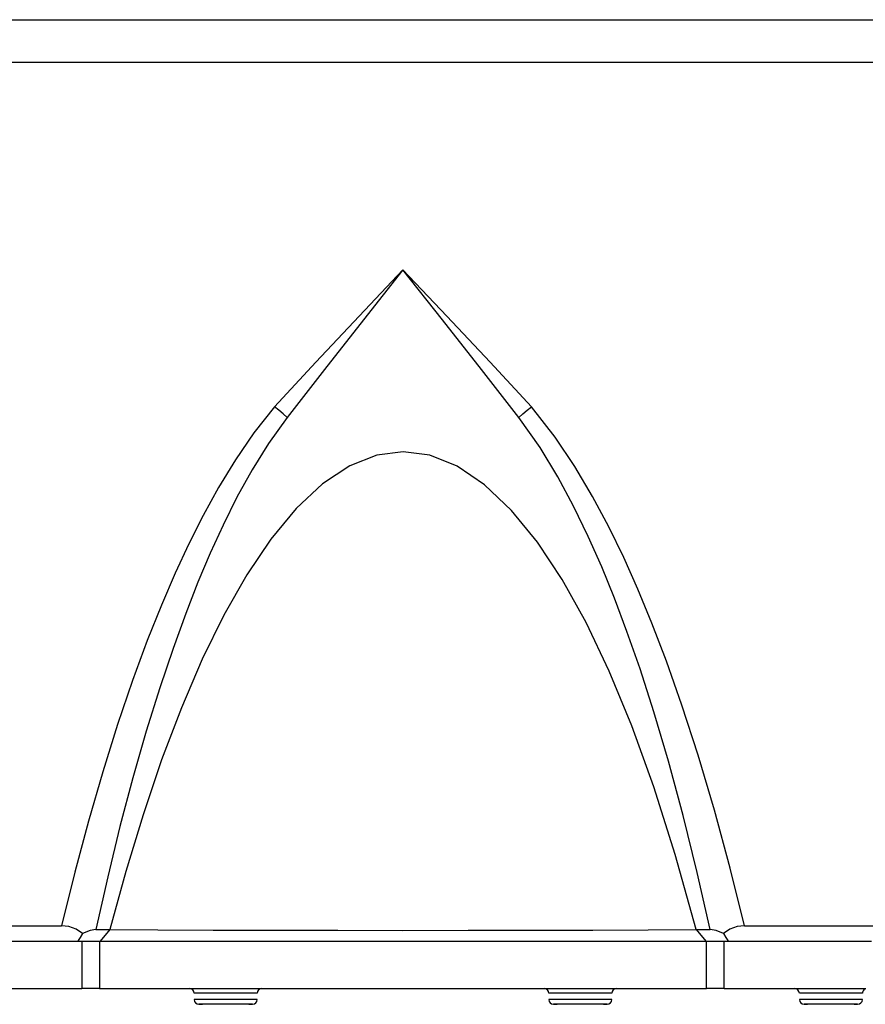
# Model space of a CAD drawing. Extents: x 0 to 297, y 0 to 210.
# Tile 25 of 41: x 230 to 246, y 83 to 102. Entities that reach past the tile are written whole.
import ezdxf

# ---------------------------------------------------------------- set-up
doc = ezdxf.new("R2010")
doc.units = 0
doc.header["$LTSCALE"] = 16.335
doc.header["$MEASUREMENT"] = 0
doc.layers.get('0').update_dxf_attribs({"linetype": 'CONTINUOUS'})

msp = doc.modelspace()

# ---------------------------------------------------------------- linework, layer by layer
at = {"color": 9, "linetype": 'Continuous'}
for p, q in [((231.59771, 84.39921), (231.41052, 84.17669)), ((242.75655, 84.39919), (242.94375, 84.17669)), ((231.06115, 84.17666), (231.06115, 83.27666)), ((231.40093, 84.17666), (231.40093, 83.27666)), ((242.95339, 83.27666), (242.95339, 84.17666)), ((243.29317, 83.27666), (243.29317, 84.17666))]:
    msp.add_line(p, q, dxfattribs=at)
at = {"color": 7, "linetype": 'Continuous'}
for p, q in [((231.0059, 84.21066), (230.98497, 84.17666)), ((243.34843, 84.21066), (243.36935, 84.17666)), ((229.65582, 84.17666), (230.98497, 84.17666)), ((230.98497, 84.17666), (231.06115, 84.17666)), ((231.06115, 84.17666), (231.40093, 84.17666)), ((231.40093, 84.17666), (242.95339, 84.17666)), ((242.95339, 84.17666), (243.29317, 84.17666)), ((243.29317, 84.17666), (243.36935, 84.17666)), ((243.36935, 84.17666), (244.69851, 84.17666)), ((244.69851, 84.17666), (244.85732, 84.17666)), ((244.85732, 84.17666), (244.89344, 84.17666)), ((244.89344, 84.17666), (245.32216, 84.17666)), ((245.32216, 84.17666), (245.49343, 84.17666)), ((245.49343, 84.17666), (245.787, 84.17666)), ((245.787, 84.17666), (246.09341, 84.17666)), ((229.72216, 83.27666), (231.06115, 83.27666)), ((231.40093, 83.27666), (231.06115, 83.27666)), ((231.40093, 83.27666), (242.95339, 83.27666)), ((243.29317, 83.27666), (242.95339, 83.27666)), ((243.29317, 83.27666), (244.63216, 83.27666)), ((244.63216, 83.27666), (244.9986, 83.27666)), ((244.9986, 83.27666), (245.04343, 83.27666)), ((245.04343, 83.27666), (245.10344, 83.27666)), ((245.10344, 83.27666), (245.32216, 83.27666)), ((245.32216, 83.27666), (245.49343, 83.27666)), ((245.49343, 83.27666), (245.8833, 83.27666)), ((245.8833, 83.27666), (245.94343, 83.27666)), ((245.94343, 83.27666), (245.98826, 83.27666)), ((233.47541, 82.97666), (233.29233, 82.97666)), ((233.36049, 82.97666), (233.31712, 82.97666)), ((233.80216, 82.97666), (233.47541, 82.97666)), ((234.1289, 82.97666), (233.80216, 82.97666)), ((234.31199, 82.97666), (234.1289, 82.97666)), ((234.24383, 82.97666), (234.2872, 82.97666)), ((240.22541, 82.97666), (240.04233, 82.97666)), ((240.11049, 82.97666), (240.06712, 82.97666)), ((240.55216, 82.97666), (240.22541, 82.97666)), ((240.8789, 82.97666), (240.55216, 82.97666)), ((241.06199, 82.97666), (240.8789, 82.97666)), ((240.99383, 82.97666), (241.0372, 82.97666)), ((244.99541, 82.97666), (244.81233, 82.97666)), ((244.88049, 82.97666), (244.83712, 82.97666)), ((245.32216, 82.97666), (244.99541, 82.97666)), ((245.6489, 82.97666), (245.32216, 82.97666)), ((245.83199, 82.97666), (245.6489, 82.97666)), ((245.76383, 82.97666), (245.8072, 82.97666))]:
    msp.add_line(p, q, dxfattribs=at)
for points in [[(213.17716, 101.72666), (213.23346, 101.72666), (213.68246, 101.72666), (214.57206, 101.72666), (215.88606, 101.72666), (217.59994, 101.72666), (219.67944, 101.72666), (222.08449, 101.72666), (224.77389, 101.72666), (227.6983, 101.72665), (230.79039, 101.72666), (231.77716, 101.72665)], [(231.77716, 101.72665), (233.97517, 101.72662), (237.17716, 101.72666)], [(237.17716, 101.72666), (240.37852, 101.72663), (242.57716, 101.72665)], [(242.57716, 101.72665), (243.56281, 101.72666), (246.6547, 101.72666), (249.57916, 101.72666), (252.2687, 101.72666), (254.67389, 101.72666), (256.75351, 101.72666), (258.46756, 101.72666), (259.78175, 101.72666), (260.67156, 101.72666), (261.12076, 101.72666), (261.17716, 101.72666)], [(251.3646, 100.91344), (250.91302, 100.91344), (248.13492, 100.91344), (245.15267, 100.91344), (242.02183, 100.91344), (238.80074, 100.91344), (235.5494, 100.91344), (232.32881, 100.91344), (229.19854, 100.91344), (226.21686, 100.91344), (223.43932, 100.91344), (220.91764, 100.91344), (218.69877, 100.91344), (216.82406, 100.91344), (215.32843, 100.91344), (214.23977, 100.91344), (213.57834, 100.91344), (213.35649, 100.91344)], [(213.22926, 84.4721), (213.43009, 84.4721), (214.02923, 84.4721), (215.01662, 84.4721), (216.3757, 84.4721), (218.08368, 84.4721), (220.11188, 84.4721), (222.42629, 84.4721), (224.98807, 84.4721), (227.75425, 84.4721), (230.67843, 84.4721)], [(231.0774, 84.32659), (230.95529, 84.40581), (230.81845, 84.45557), (230.67843, 84.4721)], [(231.3291, 84.40099), (231.21891, 84.3826), (231.0774, 84.32659)], [(231.3291, 84.40099), (231.46114, 84.4001), (231.5977, 84.39916)], [(231.59774, 84.39916), (232.5078, 84.39425), (233.56062, 84.38984), (234.71799, 84.3871), (235.93475, 84.38539), (237.17705, 84.38446), (238.41932, 84.38539), (239.63603, 84.38709), (240.7934, 84.38984), (241.84631, 84.39425), (242.75649, 84.39916)], [(242.75653, 84.39916), (242.89314, 84.40009), (243.02522, 84.40099)], [(243.27692, 84.32659), (243.13931, 84.38143), (243.02522, 84.40099)], [(243.67589, 84.4721), (243.53588, 84.45557), (243.39903, 84.40581), (243.27692, 84.32659)], [(243.67589, 84.4721), (246.60007, 84.4721), (248.78973, 84.4721)], [(231.0774, 84.32659), (231.03122, 84.25181), (231.0059, 84.21066)], [(243.27692, 84.32659), (243.3231, 84.25181), (243.34843, 84.21066)], [(233.31712, 82.97666), (233.29991, 82.97666), (233.29991, 82.97666), (233.36049, 82.97666)], [(233.80216, 82.97666), (233.62773, 82.97666), (233.47434, 82.97666), (233.36049, 82.97666)], [(234.24383, 82.97666), (234.12998, 82.97666), (233.97659, 82.97666), (233.80216, 82.97666)], [(234.2872, 82.97666), (234.30441, 82.97666), (234.30441, 82.97666), (234.24383, 82.97666)], [(240.06712, 82.97666), (240.04991, 82.97666), (240.04991, 82.97666), (240.11049, 82.97666)], [(240.55216, 82.97666), (240.37773, 82.97666), (240.22434, 82.97666), (240.11049, 82.97666)], [(240.99383, 82.97666), (240.87998, 82.97666), (240.72659, 82.97666), (240.55216, 82.97666)], [(241.0372, 82.97666), (241.05441, 82.97666), (241.05441, 82.97666), (240.99383, 82.97666)], [(244.83712, 82.97666), (244.81991, 82.97666), (244.81991, 82.97666), (244.88049, 82.97666)], [(245.32216, 82.97666), (245.14773, 82.97666), (244.99434, 82.97666), (244.88049, 82.97666)], [(245.76383, 82.97666), (245.64998, 82.97666), (245.49659, 82.97666), (245.32216, 82.97666)], [(245.8072, 82.97666), (245.82441, 82.97666), (245.82441, 82.97666), (245.76383, 82.97666)]]:
    msp.add_lwpolyline(points, dxfattribs=at)
at = {"color": 9, "linetype": 'Continuous'}
for points in [[(237.17716, 96.9618), (236.34065, 96.07978), (235.52011, 95.20445), (234.73228, 94.35708)], [(237.17716, 96.9618), (236.42435, 96.00984), (235.68495, 95.06611), (234.97342, 94.15329)], [(239.3809, 94.15329), (238.6703, 95.06492), (237.92828, 96.012), (237.17716, 96.9618)], [(239.62213, 94.35699), (238.83524, 95.20335), (238.01178, 96.08179), (237.17716, 96.9618)], [(234.73228, 94.35708), (234.33688, 93.85739), (233.98741, 93.34792), (233.66527, 92.81956), (233.37087, 92.28511), (233.09862, 91.7448), (232.83835, 91.18463), (232.57826, 90.58002), (232.30908, 89.90464), (232.02857, 89.14364), (231.74285, 88.30385), (231.4603, 87.40324), (231.18777, 86.46116), (230.92889, 85.49094), (230.67843, 84.4721)], [(234.97342, 94.15329), (234.89528, 94.22093), (234.81404, 94.28959), (234.73228, 94.35708)], [(239.3809, 94.15329), (239.45905, 94.22093), (239.54028, 94.28959), (239.62204, 94.35708)], [(243.67589, 84.4721), (243.40489, 85.57086), (243.1075, 86.67183), (242.7964, 87.72273), (242.48799, 88.67516), (242.19415, 89.50819), (241.91658, 90.23394), (241.64919, 90.88069), (241.38018, 91.48236), (241.09582, 92.0676), (240.78607, 92.64901), (240.45057, 93.21623), (240.07646, 93.77588), (239.62211, 94.35699)], [(234.97342, 94.15329), (234.61863, 93.65843), (234.30502, 93.15423), (234.01584, 92.63142), (233.75146, 92.10251), (233.50705, 91.56803), (233.27365, 91.01469), (233.04055, 90.4187), (232.79939, 89.75415), (232.54782, 89.00579), (232.29092, 88.17915), (232.03615, 87.29141), (231.78979, 86.36163), (231.55541, 85.40372), (231.3291, 84.40099)], [(243.02522, 84.40099), (242.77911, 85.48762), (242.50971, 86.57501), (242.22922, 87.60948), (241.95224, 88.54492), (241.6889, 89.36286), (241.44023, 90.07646), (241.20049, 90.71388), (240.9591, 91.30824), (240.70381, 91.8872), (240.4257, 92.46243), (240.12452, 93.0237), (239.78871, 93.57766), (239.3809, 94.15329)], [(237.17717, 93.4999), (236.68191, 93.43585), (236.16248, 93.23118), (235.645, 92.88666), (235.14473, 92.4177), (234.66019, 91.83172), (234.20157, 91.15208), (233.76778, 90.39015), (233.35381, 89.54627), (232.95794, 88.62301), (232.5821, 87.63167), (232.22869, 86.58653), (231.89985, 85.50298), (231.5977, 84.39916)], [(242.75653, 84.39916), (242.35913, 85.82919), (241.95055, 87.11893), (241.53164, 88.2798), (241.10255, 89.31963), (240.66169, 90.24577), (240.20628, 91.06457), (239.73521, 91.77598), (239.24237, 92.38219), (238.72814, 92.87153), (238.20974, 93.22163), (237.68953, 93.43131), (237.17717, 93.4999)], [(233.80216, 83.18666), (233.61675, 83.18666), (233.44949, 83.18666), (233.31675, 83.18666), (233.23153, 83.18666), (233.20216, 83.18666)], [(233.80216, 83.06666), (233.61675, 83.06666), (233.44949, 83.06666), (233.31675, 83.06666), (233.23153, 83.06666), (233.20216, 83.06666)], [(234.40216, 83.18666), (234.3728, 83.18666), (234.28758, 83.18666), (234.15484, 83.18666), (233.98758, 83.18666), (233.80216, 83.18666)], [(234.40216, 83.06666), (234.3728, 83.06666), (234.28757, 83.06666), (234.15483, 83.06666), (233.98757, 83.06666), (233.80216, 83.06666)], [(240.55216, 83.18666), (240.36675, 83.18666), (240.19949, 83.18666), (240.06675, 83.18666), (239.98153, 83.18666), (239.95216, 83.18666)], [(240.55216, 83.06666), (240.36675, 83.06666), (240.19949, 83.06666), (240.06675, 83.06666), (239.98153, 83.06666), (239.95216, 83.06666)], [(241.15216, 83.18666), (241.1228, 83.18666), (241.03758, 83.18666), (240.90484, 83.18666), (240.73758, 83.18666), (240.55216, 83.18666)], [(241.15216, 83.06666), (241.1228, 83.06666), (241.03757, 83.06666), (240.90483, 83.06666), (240.73757, 83.06666), (240.55216, 83.06666)], [(245.32216, 83.18666), (245.13675, 83.18666), (244.96949, 83.18666), (244.83675, 83.18666), (244.75153, 83.18666), (244.72216, 83.18666)], [(245.32216, 83.06666), (245.13675, 83.06666), (244.96949, 83.06666), (244.83675, 83.06666), (244.75153, 83.06666), (244.72216, 83.06666)], [(245.92216, 83.18666), (245.8928, 83.18666), (245.80758, 83.18666), (245.67484, 83.18666), (245.50758, 83.18666), (245.32216, 83.18666)], [(245.92216, 83.06666), (245.8928, 83.06666), (245.80757, 83.06666), (245.67483, 83.06666), (245.50757, 83.06666), (245.32216, 83.06666)]]:
    msp.add_lwpolyline(points, dxfattribs=at)
at = {"color": 7, "linetype": 'Continuous'}
for centre, start, end in [((233.11216, 83.18666), 0, 90), ((234.49216, 83.18666), 90, 180), ((239.86216, 83.18666), 0, 90), ((241.24216, 83.18666), 90, 180), ((244.63216, 83.18666), 0, 90), ((246.01216, 83.18666), 120, 180), ((233.29216, 83.06666), 180, 270), ((234.31216, 83.06666), 270, 0), ((240.04216, 83.06666), 180, 270), ((241.06216, 83.06666), 270, 0), ((244.81216, 83.06666), 180, 270), ((245.83216, 83.06666), 270, 0)]:
    msp.add_arc(centre, 0.09, start, end, dxfattribs=at)

doc.saveas('drawing.dxf')
